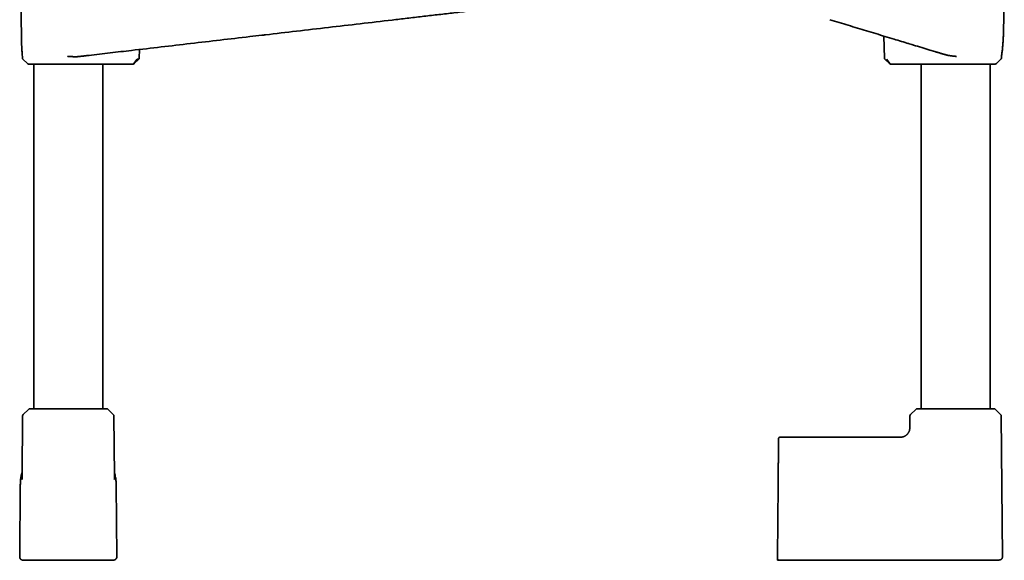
# Model space of a CAD drawing. Header units: millimetres. Extents: x 8 to 758, y 12 to 1622.
# Tile 10 of 17: x 360 to 673, y 857 to 1029. Entities that reach past the tile are written whole.
import ezdxf

# ---------------------------------------------------------------- set-up
doc = ezdxf.new("R2010")
doc.units = ezdxf.units.MM

msp = doc.modelspace()

# ---------------------------------------------------------------- linework, layer by layer
at = {"color": 7, "linetype": 'Continuous', "lineweight": 35}
for p, q in [((360.16, 1039.99), (360.46, 1023)), ((672.6, 1024.37), (672.87, 1039.99)), ((436.93, 1023.68), (436.93, 1023.68)), ((634.62, 1023.39), (634.8, 1016.4)), ((642.25, 1021.08), (642.25, 1021.08)), ((397.93, 1016.4), (398, 1019.14)), ((649.24, 1018.96), (650.75, 1018.51)), ((360.76, 1016.96), (360.77, 1016.4)), ((360.76, 1016.92), (360.76, 1016.95)), ((360.92, 1016.06), (362.36, 1014.64)), ((364.4, 1014.5), (364.4, 905)), ((386.3, 905), (386.3, 1014.5)), ((388.78, 1014.5), (395.96, 1014.5)), ((397.26, 1016.06), (396.23, 1014.64)), ((396.33, 1014.64), (397.79, 1016.07)), ((634.94, 1016.07), (636.4, 1014.64)), ((634.95, 1016.06), (634.96, 1016.06)), ((636.5, 1014.64), (635.47, 1016.06)), ((636.76, 1014.5), (636.77, 1014.5)), ((636.77, 1014.5), (643.94, 1014.5)), ((646.43, 1014.5), (646.43, 905)), ((668.33, 905), (668.33, 1014.5)), ((670.37, 1014.64), (671.81, 1016.06)), ((671.96, 1016.4), (671.97, 1016.95)), ((671.97, 1016.95), (671.97, 1016.97)), ((362.69, 904.83), (361.02, 903.17)), ((387.58, 905), (363.11, 905)), ((389.67, 903.17), (388, 904.83)), ((644.72, 904.83), (643.06, 903.17)), ((669.61, 905), (645.15, 905)), ((671.7, 903.17), (670.04, 904.83)), ((360.85, 902.75), (360.68, 883.61)), ((390.02, 883.62), (389.85, 902.75)), ((642.88, 902.75), (642.85, 899.67)), ((672.27, 857.99), (671.88, 902.75)), ((639.17, 896), (601.62, 896)), ((360.68, 883.64), (360.68, 883.61)), ((390.02, 883.62), (390.02, 883.64)), ((360.12, 880.9), (359.92, 857.97)), ((390.78, 857.97), (390.58, 880.9)), ((600.99, 880.9), (600.79, 857.97)), ((372.49, 856.97), (360.89, 856.97)), ((378.21, 856.97), (372.49, 856.97)), ((389.8, 856.97), (378.21, 856.97)), ((608.32, 856.97), (608.33, 856.97)), ((646.3, 856.98), (666.26, 856.98)), ((657.64, 856.98), (652.44, 856.98))]:
    msp.add_line(p, q, dxfattribs=at)
at = {"color": 7, "linetype": 'Continuous', "lineweight": 35, "flags": 128}
for points in [[(396.23, 1014.64), (396.23, 1014.64), (396.23, 1014.64), (396.23, 1014.64), (396.23, 1014.64), (396.23, 1014.64), (396.23, 1014.64), (396.23, 1014.64), (396.23, 1014.64), (396.23, 1014.64), (396.23, 1014.64), (396.23, 1014.64), (396.23, 1014.64), (396.24, 1014.64), (396.26, 1014.64), (396.27, 1014.64), (396.3, 1014.64), (396.32, 1014.64), (396.33, 1014.64), (396.33, 1014.64)], [(601.28, 856.97), (601.28, 856.97)], [(601.28, 856.97), (601.28, 856.97)], [(601.28, 856.97), (601.28, 856.97)]]:
    msp.add_lwpolyline(points, dxfattribs=at)
at = {"color": 7, "linetype": 'Continuous', "lineweight": 35}
for centre, radius, start, end in [((361.27, 1016.41), 0.5, 181, 225.5), ((362.71, 1015), 0.5, 225.5, 270), ((670.02, 1015), 0.5, 270, 314.5), ((671.46, 1016.41), 0.5, 314.5, 359), ((363.11, 904.4), 0.6, 90, 134.75), ((387.58, 904.4), 0.6, 45.25, 90), ((645.15, 904.4), 0.6, 90, 134.75), ((669.61, 904.4), 0.6, 45.25, 90), ((361.45, 902.75), 0.6, 134.75, 179.5), ((389.25, 902.75), 0.6, 0.5, 45.25), ((643.48, 902.75), 0.6, 134.75, 179.5), ((671.28, 902.75), 0.6, 0.5, 45.25)]:
    msp.add_arc(centre, radius, start, end, dxfattribs=at)
for centre, start_param, end_param in [((395.97, 1015), 3.141593, 3.257278), ((636.76, 1015), 3.094556, 3.141593)]:
    msp.add_ellipse(centre, major_axis=(0, 0.5), ratio=0.694764, start_param=start_param, end_param=end_param, dxfattribs=at)
for points, knots in [([(436.89, 1023.68), (437.28, 1023.72), (440.95, 1024.15), (447.99, 1024.97), (458.03, 1026.14), (468.15, 1027.32), (476.49, 1028.29), (483.05, 1029.06), (487.82, 1029.62), (492.59, 1030.17), (497.36, 1030.72), (500.54, 1031.1), (502.13, 1031.29)], [0, 0, 0, 0, 0.017658, 0.168784, 0.32394, 0.479097, 0.634253, 0.707398, 0.780542, 0.853685, 0.926833, 1, 1, 1, 1]), ([(617.44, 1028.6), (618.42, 1028.3), (620.36, 1027.7), (623.28, 1026.83), (626.19, 1025.94), (629.1, 1025.06), (632.02, 1024.18), (634.93, 1023.3), (638.43, 1022.24), (640.96, 1021.47), (642.52, 1021)], [0, 0, 0, 0, 0.116414, 0.232603, 0.348808, 0.465013, 0.581217, 0.69742, 0.813622, 1, 1, 1, 1]), ([(436.93, 1023.68), (435.63, 1023.53), (431.2, 1023.01), (423.64, 1022.13), (414.26, 1021.04), (404.87, 1019.94), (398.62, 1019.21), (395.49, 1018.85)], [0, 0, 0, 0, 0.09435, 0.320762, 0.547175, 0.773587, 1, 1, 1, 1]), ([(671.97, 1016.94), (672.02, 1017.32), (672.14, 1018.11), (672.29, 1019.33), (672.41, 1020.59), (672.5, 1021.85), (672.56, 1022.85), (672.57, 1023.43), (672.58, 1023.59)], [0, 0, 0, 0, 0.1696668, 0.3591475, 0.5485852, 0.7379562, 0.9272839, 1, 1, 1, 1]), ([(672.58, 1023.6), (672.58, 1023.76), (672.6, 1024.02), (672.6, 1024.27), (672.6, 1024.37)], [0, 0, 0, 0, 0.614715, 1, 1, 1, 1]), ([(360.46, 1023), (360.47, 1021.98), (360.49, 1020.91), (360.57, 1019.83), (360.57, 1019.77)], [0, 0, 0, 0, 0.940178, 1, 1, 1, 1]), ([(649.24, 1018.96), (647.5, 1019.49), (645.69, 1020.04), (643.36, 1020.74), (642.78, 1020.92), (642.25, 1021.08)], [0, 0, 0, 0, 0.749802, 0.774314, 1, 1, 1, 1]), ([(360.57, 1019.75), (360.6, 1019.29), (360.65, 1018.36), (360.72, 1017.42), (360.76, 1016.95)], [0, 0, 0, 0, 0.495706, 1, 1, 1, 1]), ([(381.95, 1017.27), (381.78, 1017.25), (381.46, 1017.21), (380.96, 1017.15), (380.46, 1017.09), (379.94, 1017.03), (379.42, 1016.97), (379.06, 1016.93), (378.89, 1016.91)], [0, 0, 0, 0, 0.1656069, 0.3312706, 0.4968777, 0.6645655, 0.8323121, 1, 1, 1, 1]), ([(395.49, 1018.85), (394.36, 1018.72), (392.11, 1018.45), (388.72, 1018.06), (385.33, 1017.66), (383.07, 1017.4), (381.95, 1017.27)], [0, 0, 0, 0, 0.2499983, 0.499999, 0.7500009, 1, 1, 1, 1]), ([(653.87, 1017.56), (653.74, 1017.6), (653.48, 1017.68), (653.08, 1017.8), (652.69, 1017.92), (652.3, 1018.04), (651.91, 1018.15), (651.52, 1018.27), (651.14, 1018.39), (650.89, 1018.46), (650.77, 1018.5)], [0, 0, 0, 0, 0.124059, 0.248118, 0.372546, 0.496973, 0.622535, 0.748098, 0.874049, 1, 1, 1, 1]), ([(657.67, 1016.92), (657.53, 1016.94), (657.26, 1016.97), (656.89, 1017.01), (656.55, 1017.05), (656.29, 1017.08), (656.1, 1017.11), (655.96, 1017.13), (655.83, 1017.15), (655.67, 1017.17), (655.41, 1017.21), (655.05, 1017.27), (654.64, 1017.36), (654.24, 1017.45), (654, 1017.52), (653.87, 1017.56)], [0, 0, 0, 0, 0.109406, 0.2073, 0.293679, 0.368545, 0.40971, 0.446326, 0.478394, 0.512309, 0.566713, 0.68381, 0.794989, 0.900348, 1, 1, 1, 1]), ([(362.71, 1014.5), (362.71, 1014.5), (362.71, 1014.5), (362.74, 1014.5), (362.78, 1014.5), (362.83, 1014.5), (362.87, 1014.5), (362.91, 1014.5), (362.95, 1014.5), (363, 1014.5), (363.07, 1014.5), (363.16, 1014.5), (363.28, 1014.5), (363.41, 1014.5), (363.56, 1014.5), (363.72, 1014.5), (363.89, 1014.5), (364.08, 1014.5), (364.31, 1014.5), (364.58, 1014.5), (364.9, 1014.5), (365.24, 1014.5), (365.61, 1014.5), (366, 1014.5), (366.39, 1014.5), (366.77, 1014.5), (367.15, 1014.5), (367.54, 1014.5), (367.95, 1014.5), (368.37, 1014.5), (368.79, 1014.5), (369.23, 1014.5), (369.66, 1014.5), (370.09, 1014.5), (370.53, 1014.5), (370.9, 1014.5), (371.21, 1014.5), (371.44, 1014.5), (371.68, 1014.5), (371.92, 1014.5), (372.17, 1014.5), (372.46, 1014.5), (372.8, 1014.5), (373.2, 1014.5), (373.59, 1014.5), (373.99, 1014.5), (374.39, 1014.5), (374.79, 1014.5), (375.19, 1014.5), (375.61, 1014.5), (376.06, 1014.5), (376.53, 1014.5), (376.99, 1014.5), (377.4, 1014.5), (377.74, 1014.5), (378.03, 1014.5), (378.32, 1014.5), (378.6, 1014.5), (378.95, 1014.5), (379.37, 1014.5), (379.84, 1014.5), (380.31, 1014.5), (380.76, 1014.5), (381.21, 1014.5), (381.65, 1014.5), (382.09, 1014.5), (382.51, 1014.5), (382.93, 1014.5), (383.33, 1014.5), (383.72, 1014.5), (384.09, 1014.5), (384.45, 1014.5), (384.79, 1014.5), (385.11, 1014.5), (385.42, 1014.5), (385.7, 1014.5), (385.93, 1014.5), (386.11, 1014.5), (386.24, 1014.5), (386.37, 1014.5), (386.49, 1014.5), (386.61, 1014.5), (386.76, 1014.5), (386.95, 1014.5), (387.16, 1014.5), (387.34, 1014.5), (387.5, 1014.5), (387.64, 1014.5), (387.72, 1014.5), (387.75, 1014.5)], [0, 0, 0, 0, 0.009603, 0.025645, 0.041664, 0.047959, 0.054259, 0.060565, 0.06688, 0.073205, 0.079544, 0.091042, 0.102501, 0.113935, 0.125357, 0.13678, 0.148216, 0.15968, 0.171184, 0.187113, 0.202974, 0.218802, 0.234631, 0.250497, 0.266434, 0.280093, 0.293698, 0.307271, 0.320835, 0.33441, 0.34802, 0.361686, 0.37456, 0.387389, 0.400189, 0.41298, 0.419683, 0.426391, 0.433106, 0.439832, 0.446572, 0.453326, 0.464117, 0.474875, 0.485613, 0.496341, 0.507069, 0.51781, 0.528573, 0.539369, 0.551976, 0.564539, 0.577076, 0.589605, 0.597483, 0.605369, 0.613268, 0.621182, 0.629117, 0.642656, 0.656143, 0.669599, 0.683046, 0.696504, 0.709996, 0.723542, 0.737262, 0.750927, 0.764559, 0.778182, 0.791817, 0.805486, 0.819213, 0.83231, 0.845359, 0.858378, 0.871387, 0.878204, 0.885026, 0.891857, 0.898698, 0.905554, 0.912425, 0.927064, 0.94165, 0.956209, 0.970769, 0.985357, 1, 1, 1, 1]), ([(378.89, 1016.91), (378.73, 1016.9), (378.4, 1016.86), (377.91, 1016.84), (377.56, 1016.84), (377.36, 1016.84), (377.3, 1016.85), (377.25, 1016.85), (377.19, 1016.85), (377.13, 1016.85), (377.07, 1016.85), (376.98, 1016.85), (376.85, 1016.86), (376.65, 1016.87), (376.42, 1016.88), (376.15, 1016.9), (375.84, 1016.92), (375.49, 1016.94), (375.25, 1016.96), (375.12, 1016.97)], [0, 0, 0, 0, 0.12759, 0.264622, 0.393219, 0.408129, 0.423136, 0.438239, 0.453439, 0.468736, 0.48413, 0.499621, 0.540525, 0.591618, 0.652902, 0.724381, 0.806056, 0.897929, 1, 1, 1, 1]), ([(387.75, 1014.5), (387.77, 1014.5), (387.81, 1014.5), (387.9, 1014.5), (388, 1014.5), (388.12, 1014.5), (388.26, 1014.5), (388.42, 1014.5), (388.59, 1014.5), (388.72, 1014.5), (388.78, 1014.5)], [0, 0, 0, 0, 0.124936, 0.24939, 0.374015, 0.499462, 0.624501, 0.749159, 0.874105, 1, 1, 1, 1]), ([(395.96, 1014.5), (395.96, 1014.5), (395.97, 1014.5), (395.98, 1014.5), (395.98, 1014.5), (395.98, 1014.5), (395.98, 1014.5), (395.98, 1014.5)], [0, 0, 0, 0, 0.213072, 0.4211, 0.635541, 0.866901, 1, 1, 1, 1]), ([(395.98, 1014.5), (396.01, 1014.5), (396.07, 1014.5), (396.17, 1014.53), (396.26, 1014.58), (396.31, 1014.62), (396.33, 1014.64)], [0, 0, 0, 0, 0.244617, 0.495174, 0.748177, 1, 1, 1, 1]), ([(397.26, 1016.06), (397.26, 1016.06), (397.26, 1016.06), (397.28, 1016.06), (397.3, 1016.06), (397.34, 1016.06), (397.39, 1016.06), (397.46, 1016.06), (397.51, 1016.06), (397.55, 1016.06), (397.57, 1016.06), (397.59, 1016.06), (397.61, 1016.06), (397.63, 1016.06), (397.64, 1016.06), (397.66, 1016.06), (397.68, 1016.06), (397.71, 1016.06), (397.74, 1016.06), (397.77, 1016.06), (397.77, 1016.06), (397.77, 1016.06)], [0, 0, 0, 0, 0.001111, 0.01028, 0.036063, 0.077192, 0.133446, 0.214104, 0.313119, 0.342065, 0.372253, 0.403682, 0.436351, 0.47026, 0.50541, 0.521476, 0.570959, 0.650788, 0.747124, 0.867288, 1, 1, 1, 1]), ([(397.77, 1016.06), (397.79, 1016.09), (397.84, 1016.14), (397.88, 1016.22), (397.92, 1016.31), (397.92, 1016.38), (397.92, 1016.41)], [0, 0, 0, 0, 0.247566, 0.50002, 0.752462, 1, 1, 1, 1]), ([(634.8, 1016.41), (634.81, 1016.38), (634.81, 1016.31), (634.84, 1016.22), (634.89, 1016.13), (634.93, 1016.09), (634.95, 1016.06)], [0, 0, 0, 0, 0.247534, 0.499978, 0.752435, 1, 1, 1, 1]), ([(636.4, 1014.64), (636.41, 1014.63), (636.44, 1014.61), (636.48, 1014.58), (636.53, 1014.55), (636.57, 1014.53), (636.62, 1014.52), (636.67, 1014.51), (636.72, 1014.5), (636.75, 1014.5), (636.77, 1014.5)], [0, 0, 0, 0, 0.126968, 0.252535, 0.37833, 0.508272, 0.63989, 0.767789, 0.888088, 1, 1, 1, 1]), ([(636.4, 1014.64), (636.4, 1014.64), (636.4, 1014.64), (636.4, 1014.64), (636.4, 1014.64)], [0, 0, 0, 0, 0.60398, 1, 1, 1, 1]), ([(636.77, 1014.5), (636.75, 1014.5), (636.72, 1014.5), (636.67, 1014.52), (636.6, 1014.55), (636.55, 1014.59), (636.51, 1014.63), (636.5, 1014.64)], [0, 0, 0, 0, 0.160892, 0.311559, 0.581836, 0.811334, 1, 1, 1, 1]), ([(643.94, 1014.5), (644.01, 1014.5), (644.14, 1014.5), (644.31, 1014.5), (644.47, 1014.5), (644.61, 1014.5), (644.73, 1014.5), (644.83, 1014.5), (644.92, 1014.5), (644.96, 1014.5), (644.97, 1014.5)], [0, 0, 0, 0, 0.125673, 0.250341, 0.374664, 0.499307, 0.622576, 0.749596, 0.877951, 1, 1, 1, 1]), ([(644.97, 1014.5), (645.02, 1014.5), (645.1, 1014.5), (645.26, 1014.5), (645.41, 1014.5), (645.54, 1014.5), (645.62, 1014.5), (645.71, 1014.5), (645.81, 1014.5), (645.9, 1014.5), (646.04, 1014.5), (646.23, 1014.5), (646.47, 1014.5), (646.73, 1014.5), (647.01, 1014.5), (647.3, 1014.5), (647.61, 1014.5), (647.95, 1014.5), (648.33, 1014.5), (648.76, 1014.5), (649.2, 1014.5), (649.66, 1014.5), (650.14, 1014.5), (650.61, 1014.5), (651.06, 1014.5), (651.5, 1014.5), (651.94, 1014.5), (652.33, 1014.5), (652.67, 1014.5), (652.96, 1014.5), (653.25, 1014.5), (653.54, 1014.5), (653.89, 1014.5), (654.3, 1014.5), (654.77, 1014.5), (655.24, 1014.5), (655.71, 1014.5), (656.18, 1014.5), (656.66, 1014.5), (657.18, 1014.5), (657.74, 1014.5), (658.33, 1014.5), (658.81, 1014.5), (659.16, 1014.5), (659.39, 1014.5), (659.63, 1014.5), (659.86, 1014.5), (660.09, 1014.5), (660.38, 1014.5), (660.73, 1014.5), (661.14, 1014.5), (661.55, 1014.5), (661.95, 1014.5), (662.34, 1014.5), (662.73, 1014.5), (663.11, 1014.5), (663.54, 1014.5), (664.01, 1014.5), (664.5, 1014.5), (664.98, 1014.5), (665.45, 1014.5), (665.89, 1014.5), (666.3, 1014.5), (666.67, 1014.5), (667.01, 1014.5), (667.33, 1014.5), (667.63, 1014.5), (667.92, 1014.5), (668.19, 1014.5), (668.44, 1014.5), (668.67, 1014.5), (668.88, 1014.5), (669.07, 1014.5), (669.22, 1014.5), (669.33, 1014.5), (669.41, 1014.5), (669.48, 1014.5), (669.55, 1014.5), (669.62, 1014.5), (669.69, 1014.5), (669.76, 1014.5), (669.84, 1014.5), (669.9, 1014.5), (669.95, 1014.5), (669.99, 1014.5), (670.01, 1014.5), (670.02, 1014.5), (670.02, 1014.5), (670.02, 1014.5)], [0, 0, 0, 0, 0.016391, 0.03272, 0.049023, 0.05543, 0.061841, 0.068259, 0.074686, 0.081124, 0.087576, 0.10094, 0.114254, 0.127537, 0.140812, 0.154098, 0.167416, 0.180787, 0.196787, 0.212718, 0.228615, 0.244513, 0.260448, 0.276456, 0.289725, 0.302944, 0.316132, 0.329309, 0.337596, 0.345892, 0.354202, 0.36253, 0.370883, 0.383746, 0.396565, 0.409357, 0.422142, 0.434936, 0.447759, 0.46063, 0.47673, 0.492772, 0.508791, 0.515086, 0.521386, 0.527692, 0.534007, 0.540332, 0.546671, 0.558169, 0.569629, 0.581063, 0.592484, 0.603907, 0.615344, 0.626808, 0.638312, 0.654241, 0.670102, 0.68593, 0.701759, 0.717624, 0.733562, 0.747221, 0.760826, 0.774399, 0.787963, 0.801538, 0.815148, 0.828814, 0.841689, 0.854517, 0.867318, 0.880109, 0.886811, 0.893519, 0.900235, 0.906961, 0.9137, 0.920455, 0.931245, 0.942004, 0.952742, 0.963469, 0.974198, 0.984938, 0.995701, 1, 1, 1, 1]), ([(642.85, 899.67), (642.85, 899.59), (642.85, 899.42), (642.85, 899.17), (642.85, 898.91), (642.83, 898.66), (642.79, 898.41), (642.73, 898.17), (642.65, 897.93), (642.55, 897.69), (642.43, 897.47), (642.29, 897.26), (642.14, 897.06), (641.97, 896.87), (641.78, 896.7), (641.58, 896.55), (641.37, 896.41), (641.15, 896.29), (640.91, 896.19), (640.67, 896.11), (640.43, 896.05), (640.18, 896.01), (639.93, 896), (639.67, 896), (639.42, 896), (639.25, 896), (639.17, 896)], [0, 0, 0, 0, 0.041677, 0.083356, 0.125032, 0.166693, 0.208362, 0.250031, 0.291692, 0.33335, 0.375009, 0.41667, 0.45833, 0.499989, 0.541652, 0.583319, 0.624984, 0.666643, 0.708303, 0.749968, 0.791639, 0.833307, 0.874968, 0.916645, 0.958322, 1, 1, 1, 1]), ([(601.12, 895.5), (601.12, 895.5), (601.12, 895.5), (601.12, 895.45), (601.11, 895.38), (601.11, 895.28), (601.11, 895.15), (601.11, 895), (601.11, 894.82), (601.11, 894.62), (601.11, 894.39), (601.1, 894.13), (601.1, 893.85), (601.1, 893.54), (601.1, 893.21), (601.09, 892.86), (601.09, 892.48), (601.09, 892.09), (601.08, 891.67), (601.08, 891.23), (601.07, 890.77), (601.07, 890.29), (601.07, 889.79), (601.06, 889.27), (601.06, 888.73), (601.05, 888.19), (601.05, 887.64), (601.04, 887.07), (601.04, 886.49), (601.03, 885.9), (601.03, 885.29), (601.02, 884.67), (601.02, 884.05), (601.01, 883.5), (601.01, 883.05), (601, 882.71), (601, 882.37), (601, 882.09), (601, 881.86), (601, 881.71), (600.99, 881.57), (600.99, 881.43), (600.99, 881.27), (600.99, 881.1), (600.99, 880.97), (600.99, 880.9)], [0, 0, 0, 0, 0.027613, 0.05554, 0.083535, 0.111653, 0.139728, 0.167143, 0.19458, 0.222088, 0.249714, 0.277915, 0.305952, 0.33388, 0.361751, 0.38978, 0.417383, 0.444942, 0.472508, 0.500134, 0.528241, 0.556262, 0.584252, 0.612269, 0.640287, 0.667728, 0.695163, 0.722643, 0.750217, 0.778108, 0.80601, 0.833977, 0.86206, 0.890638, 0.906203, 0.921437, 0.936352, 0.951189, 0.958143, 0.965289, 0.971322, 0.976967, 0.983629, 0.991306, 1, 1, 1, 1]), ([(601.62, 896), (601.59, 896), (601.55, 896), (601.48, 895.98), (601.42, 895.96), (601.37, 895.93), (601.32, 895.9), (601.28, 895.87), (601.24, 895.83), (601.21, 895.79), (601.18, 895.75), (601.16, 895.71), (601.14, 895.66), (601.13, 895.61), (601.12, 895.56), (601.12, 895.52), (601.12, 895.5)], [0, 0, 0, 0, 0.092179, 0.179265, 0.259536, 0.331635, 0.413397, 0.479298, 0.542382, 0.605254, 0.667617, 0.731683, 0.789828, 0.857278, 0.932863, 1, 1, 1, 1]), ([(360.69, 884.9), (360.68, 884.87), (360.61, 884.62), (360.5, 884.16), (360.36, 883.51), (360.26, 882.86), (360.18, 882.21), (360.13, 881.56), (360.12, 881.12), (360.12, 880.9)], [0, 0, 0, 0, 0.024242, 0.188889, 0.353503, 0.51515, 0.676776, 0.838389, 1, 1, 1, 1]), ([(360.68, 883.64), (360.68, 883.63), (360.68, 883.6), (360.68, 883.57), (360.68, 883.54), (360.68, 883.52), (360.68, 883.5), (360.68, 883.48), (360.68, 883.46), (360.68, 883.42), (360.68, 883.37), (360.67, 883.32), (360.67, 883.27), (360.67, 883.22), (360.67, 883.17), (360.67, 883.12), (360.67, 883.08), (360.67, 883.03), (360.67, 882.97), (360.66, 882.92), (360.66, 882.87), (360.66, 882.83), (360.66, 882.79), (360.66, 882.76), (360.66, 882.73), (360.66, 882.68), (360.65, 882.63), (360.65, 882.58), (360.65, 882.56), (360.65, 882.55), (360.65, 882.55), (360.65, 882.55)], [0, 0, 0, 0, 0.0258176, 0.0556452, 0.0772034, 0.0929305, 0.1091402, 0.1262114, 0.1431867, 0.173053, 0.2051485, 0.2396559, 0.2690449, 0.2979046, 0.3330151, 0.3646927, 0.3923578, 0.4245195, 0.462902, 0.5071973, 0.5476757, 0.5806002, 0.6055026, 0.6320597, 0.6648438, 0.7021238, 0.7833193, 0.852232, 0.9131231, 0.9770252, 1, 1, 1, 1]), ([(390.58, 880.9), (390.57, 881.13), (390.56, 881.57), (390.51, 882.24), (390.43, 882.91), (390.32, 883.57), (390.18, 884.22), (390.08, 884.66), (390.01, 884.88), (390, 884.9)], [0, 0, 0, 0, 0.165559, 0.331065, 0.496483, 0.661772, 0.826881, 0.988818, 1, 1, 1, 1]), ([(390.05, 882.55), (390.05, 882.55), (390.05, 882.55), (390.04, 882.56), (390.04, 882.58), (390.04, 882.6), (390.04, 882.64), (390.04, 882.68), (390.04, 882.74), (390.04, 882.8), (390.03, 882.86), (390.03, 882.92), (390.03, 882.99), (390.03, 883.07), (390.02, 883.14), (390.02, 883.22), (390.02, 883.27), (390.02, 883.32), (390.02, 883.37), (390.02, 883.43), (390.02, 883.47), (390.02, 883.5), (390.02, 883.53), (390.02, 883.56), (390.02, 883.6), (390.02, 883.62), (390.02, 883.64)], [0, 0, 0, 0, 0.035324, 0.086953, 0.1356, 0.184518, 0.234183, 0.28453, 0.343149, 0.407998, 0.454622, 0.495651, 0.542859, 0.596788, 0.658102, 0.697433, 0.734171, 0.763991, 0.796946, 0.8358, 0.864685, 0.891623, 0.912887, 0.936767, 0.969576, 1, 1, 1, 1]), ([(359.92, 857.97), (359.92, 857.93), (359.92, 857.84), (359.95, 857.71), (359.99, 857.59), (360.05, 857.48), (360.12, 857.37), (360.2, 857.27), (360.29, 857.19), (360.4, 857.11), (360.5, 857.06), (360.6, 857.02), (360.69, 856.99), (360.79, 856.97), (360.86, 856.97), (360.89, 856.97)], [0, 0, 0, 0, 0.085582, 0.169639, 0.252721, 0.335223, 0.417413, 0.499476, 0.581555, 0.663799, 0.746402, 0.808778, 0.871683, 0.935333, 1, 1, 1, 1]), ([(389.8, 856.97), (389.85, 856.97), (389.94, 856.97), (390.06, 857.01), (390.18, 857.05), (390.3, 857.11), (390.4, 857.19), (390.49, 857.27), (390.58, 857.37), (390.65, 857.48), (390.7, 857.58), (390.74, 857.68), (390.76, 857.78), (390.77, 857.87), (390.78, 857.94), (390.78, 857.97)], [0, 0, 0, 0, 0.085585, 0.169645, 0.252729, 0.335231, 0.417422, 0.499484, 0.581564, 0.663807, 0.74641, 0.808785, 0.871688, 0.935336, 1, 1, 1, 1]), ([(600.78, 857.47), (600.78, 857.47), (600.78, 857.48), (600.78, 857.49), (600.78, 857.52), (600.78, 857.56), (600.79, 857.62), (600.79, 857.68), (600.79, 857.73), (600.79, 857.76), (600.79, 857.8), (600.79, 857.87), (600.79, 857.94), (600.79, 857.97)], [0, 0, 0, 0, 0.1015446, 0.1845698, 0.2495249, 0.3692536, 0.4999517, 0.6275863, 0.6688351, 0.7097407, 0.7505142, 0.8527526, 1, 1, 1, 1]), ([(671.28, 856.99), (671.31, 856.99), (671.38, 857), (671.49, 857.01), (671.59, 857.04), (671.68, 857.08), (671.76, 857.12), (671.82, 857.16), (671.87, 857.19), (671.93, 857.24), (671.99, 857.3), (672.07, 857.39), (672.14, 857.49), (672.2, 857.61), (672.24, 857.73), (672.27, 857.86), (672.27, 857.95), (672.27, 858)], [0, 0, 0, 0, 0.0666598, 0.1393996, 0.2068144, 0.2679577, 0.3221023, 0.3687277, 0.4074894, 0.443575, 0.5042386, 0.5794831, 0.6685782, 0.7436701, 0.8248031, 0.9107401, 1, 1, 1, 1]), ([(361.35, 856.98), (361.3, 856.98), (361.21, 856.97), (361.1, 856.97), (361.01, 856.97), (360.94, 856.97), (360.9, 856.97), (360.89, 856.97), (360.89, 856.97)], [0, 0, 0, 0, 0.166667, 0.333333, 0.5, 0.666667, 0.833333, 1, 1, 1, 1]), ([(360.89, 856.97), (360.89, 856.97), (360.89, 856.97), (360.89, 856.98), (360.89, 856.98)], [0, 0, 0, 0, 0.999759, 1, 1, 1, 1]), ([(362.61, 856.98), (362.61, 856.98), (362.51, 856.98), (362.36, 856.98), (362.16, 856.98), (361.98, 856.98), (361.83, 856.98), (361.76, 856.98), (361.73, 856.98)], [0, 0, 0, 0, 0.016676, 0.221427, 0.426148, 0.63086, 0.835582, 1, 1, 1, 1]), ([(363.52, 856.97), (363.65, 856.96), (363.96, 856.96), (364.43, 856.96), (364.92, 856.96), (365.4, 856.95), (365.86, 856.95), (366.29, 856.95), (366.69, 856.95), (367.07, 856.94), (367.41, 856.94), (367.72, 856.94), (367.98, 856.94), (368.2, 856.94), (368.4, 856.93), (368.59, 856.93), (368.75, 856.93), (368.88, 856.93), (369, 856.93), (369.1, 856.93), (369.17, 856.93), (369.23, 856.93), (369.28, 856.93), (369.32, 856.93), (369.39, 856.93), (369.47, 856.93), (369.58, 856.93), (369.73, 856.92), (369.91, 856.92), (370.11, 856.92), (370.32, 856.92), (370.55, 856.92), (370.81, 856.92), (371.1, 856.92), (371.43, 856.91), (371.78, 856.91), (372.16, 856.91), (372.56, 856.91), (372.98, 856.91), (373.42, 856.9), (373.88, 856.9), (374.34, 856.9), (374.79, 856.9), (375.34, 856.9), (375.99, 856.9), (376.74, 856.9), (377.46, 856.9), (378.16, 856.91), (378.71, 856.91), (379.13, 856.91), (379.42, 856.91), (379.7, 856.92), (379.97, 856.92), (380.22, 856.92), (380.45, 856.92), (380.65, 856.92), (380.83, 856.92), (380.99, 856.92), (381.12, 856.93), (381.23, 856.93), (381.3, 856.93), (381.35, 856.93), (381.38, 856.93), (381.4, 856.93), (381.45, 856.93), (381.52, 856.93), (381.61, 856.93), (381.73, 856.93), (381.87, 856.93), (382.04, 856.93), (382.23, 856.93), (382.44, 856.93), (382.68, 856.94), (382.95, 856.94), (383.24, 856.94), (383.55, 856.94), (383.89, 856.95), (384.25, 856.95), (384.63, 856.95), (385.03, 856.95), (385.46, 856.96), (385.91, 856.96), (386.4, 856.96), (386.82, 856.96), (387.08, 856.96), (387.17, 856.97)], [0, 0, 0, 0, 0.016697, 0.038834, 0.059833, 0.079695, 0.099281, 0.117619, 0.134708, 0.150548, 0.16514, 0.178482, 0.188868, 0.198346, 0.206918, 0.214582, 0.221339, 0.227188, 0.232131, 0.236167, 0.239295, 0.241569, 0.243519, 0.24528, 0.247802, 0.251276, 0.255716, 0.262571, 0.270223, 0.278535, 0.287506, 0.297137, 0.307427, 0.320402, 0.334293, 0.3491, 0.364823, 0.381812, 0.399755, 0.418652, 0.438204, 0.457507, 0.4765, 0.495182, 0.5277, 0.559231, 0.589777, 0.619335, 0.647908, 0.660167, 0.672236, 0.684114, 0.695742, 0.706513, 0.716099, 0.724702, 0.732323, 0.73896, 0.744429, 0.748984, 0.752625, 0.754163, 0.755019, 0.755975, 0.757725, 0.760677, 0.764654, 0.769656, 0.775683, 0.782734, 0.790811, 0.799912, 0.810038, 0.82123, 0.833454, 0.84671, 0.860998, 0.876318, 0.892369, 0.909416, 0.927458, 0.946496, 0.966948, 0.988437, 1, 1, 1, 1]), ([(389.8, 856.97), (389.8, 856.97), (389.79, 856.97), (389.75, 856.97), (389.69, 856.97), (389.6, 856.97), (389.49, 856.97), (389.39, 856.98), (389.34, 856.98)], [0, 0, 0, 0, 0.166667, 0.333333, 0.5, 0.666667, 0.833333, 1, 1, 1, 1]), ([(601.28, 856.97), (601.25, 856.97), (601.19, 856.97), (601.09, 857), (601.01, 857.05), (600.93, 857.12), (600.87, 857.19), (600.82, 857.28), (600.79, 857.37), (600.79, 857.44), (600.78, 857.47)], [0, 0, 0, 0, 0.125984, 0.250663, 0.37524, 0.5, 0.624759, 0.749337, 0.874016, 1, 1, 1, 1]), ([(600.78, 857.47), (600.78, 857.44), (600.78, 857.38), (600.78, 857.3), (600.78, 857.22), (600.78, 857.16), (600.78, 857.11), (600.78, 857.07), (600.78, 857.06), (600.78, 857.06)], [0, 0, 0, 0, 0.146385, 0.292769, 0.439152, 0.585534, 0.731915, 0.878292, 1, 1, 1, 1]), ([(600.78, 857.06), (600.78, 857.05), (600.78, 857.03), (600.8, 857), (600.81, 856.98), (600.83, 856.96), (600.84, 856.95), (600.86, 856.94), (600.87, 856.93), (600.88, 856.93), (600.89, 856.93), (600.9, 856.92), (600.91, 856.92), (600.94, 856.91), (600.98, 856.9), (601.04, 856.9), (601.1, 856.9), (601.16, 856.92), (601.22, 856.94), (601.26, 856.96), (601.28, 856.97)], [0, 0, 0, 0, 0.161518, 0.298528, 0.411277, 0.48002, 0.535288, 0.577228, 0.606222, 0.616233, 0.623763, 0.63405, 0.644373, 0.66086, 0.712616, 0.766779, 0.828069, 0.877243, 0.934153, 1, 1, 1, 1]), ([(652.44, 856.98), (649.6, 856.98), (643.92, 856.97), (635.39, 856.97), (626.86, 856.97), (618.34, 856.97), (609.81, 856.97), (604.13, 856.97), (601.28, 856.97)], [0, 0, 0, 0, 0.166667, 0.333333, 0.5, 0.666667, 0.833333, 1, 1, 1, 1]), ([(658.54, 856.98), (658.4, 856.98), (658.1, 856.98), (657.8, 856.98), (657.64, 856.98)], [0, 0, 0, 0, 0.474408, 1, 1, 1, 1]), ([(671.28, 856.99), (671.28, 856.99), (671.28, 856.99), (671.27, 856.99), (671.23, 856.99), (671.16, 856.99), (671.06, 856.99), (670.94, 856.99), (670.8, 856.99), (670.63, 856.99), (670.44, 856.99), (670.23, 856.99), (669.99, 856.99), (669.73, 856.99), (669.44, 856.99), (669.13, 856.98), (668.81, 856.98), (668.46, 856.98), (668.09, 856.98), (667.7, 856.98), (667.3, 856.98), (666.87, 856.98), (666.52, 856.98), (666.31, 856.98), (666.26, 856.98)], [0, 0, 0, 0, 0.00109, 0.050562, 0.100025, 0.149482, 0.198937, 0.248388, 0.296955, 0.345524, 0.394097, 0.442676, 0.49214, 0.541603, 0.591063, 0.640519, 0.689974, 0.738549, 0.78713, 0.835723, 0.884336, 0.933859, 0.983402, 1, 1, 1, 1])]:
    msp.add_open_spline(points, degree=3, knots=knots, dxfattribs=at)
msp.add_open_spline([(395.96, 1014.5), (395.98, 1014.5), (396.03, 1014.51), (396.1, 1014.53), (396.17, 1014.58), (396.21, 1014.62), (396.23, 1014.64)], degree=3, dxfattribs=at)

doc.saveas('drawing.dxf')
